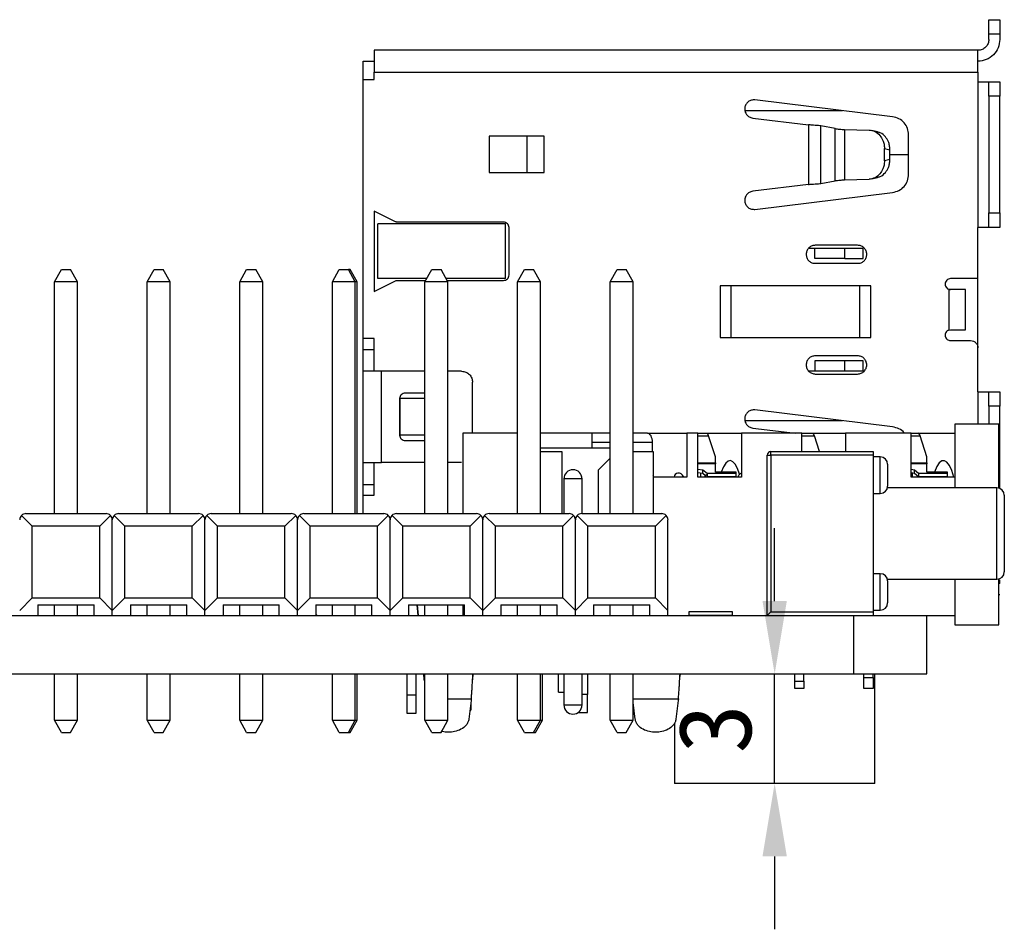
# Model space of a CAD drawing. Header units: millimetres. Extents: x 1603 to 1900, y 1655 to 2075.
# Tile 20 of 52: x 1743 to 1770, y 1785 to 1810. Entities that reach past the tile are written whole.
import ezdxf

# ---------------------------------------------------------------- set-up
doc = ezdxf.new("R2010")
doc.units = ezdxf.units.MM
doc.styles.add('黑体高度2mm', font='simhei.ttf', dxfattribs={"height": 2})
doc.dimstyles.new('红色高度2mm', dxfattribs={"dimtxt": 2, "dimasz": 2, "dimexe": 0, "dimexo": 0, "dimtad": 1, "dimdec": 1, "dimtxsty": '黑体高度2mm', "dimcen": 2.5, "dimclrd": 1, "dimclre": 1, "dimclrt": 1, "dimadec": 0, "dimazin": 0, "dimtfac": 1, "dimtdec": 1, "dimtmove": 0, "dimatfit": 3, "dimfxl": 1, "dimarcsym": 0})

# ---------------------------------------------------------------- blocks, each defined once
blk = doc.blocks.new('*D89')
at = {"color": 1, "lineweight": -2, "transparency": 16777216}
for p, q in [((1764.078, 1793.759), (1764.078, 1795.759)), ((1764.078, 1788.759), (1764.078, 1791.759)), ((1764.078, 1786.759), (1764.078, 1784.759))]:
    blk.add_line(p, q, dxfattribs=at)
at = {"color": 1, "transparency": 16777216}
for points in [[(1763.745, 1793.759), (1764.412, 1793.759), (1764.078, 1791.759)], [(1763.745, 1786.759), (1764.412, 1786.759), (1764.078, 1788.759)]]:
    blk.add_solid(points, dxfattribs=at)
at = {"layer": 'Defpoints', "color": 0, "transparency": 16777216}
for p in [(1764.078, 1791.759), (1764.078, 1791.759), (1764.078, 1788.759)]:
    blk.add_point(p, dxfattribs=at)
at = {"color": 1, "transparency": 16777216, "insert": (1762.453, 1790.259), "char_height": 2, "attachment_point": 5, "rotation": 90, "style": '黑体高度2mm'}
blk.add_mtext('3', dxfattribs=at)

msp = doc.modelspace()

# ---------------------------------------------------------------- linework, layer by layer
at = {"color": 7, "linetype": 'Continuous', "lineweight": 25}
for p, q in [((1769.953, 1809.699), (1770.253, 1809.699)), ((1769.953, 1809.299), (1769.953, 1809.699)), ((1770.253, 1809.699), (1770.253, 1809.299)), ((1769.953, 1809.159), (1769.953, 1809.299)), ((1770.253, 1809.299), (1769.953, 1809.299)), ((1770.253, 1809.299), (1770.253, 1809.159)), ((1769.653, 1808.859), (1753.093, 1808.859)), ((1752.793, 1808.059), (1752.793, 1808.559)), ((1752.793, 1808.559), (1753.093, 1808.559)), ((1753.093, 1808.059), (1753.093, 1808.259)), ((1753.093, 1808.259), (1769.653, 1808.259)), ((1769.653, 1808.259), (1769.653, 1807.999)), ((1752.793, 1800.959), (1752.793, 1808.059)), ((1752.793, 1808.059), (1753.093, 1808.059)), ((1769.653, 1807.999), (1769.653, 1803.999)), ((1769.953, 1807.599), (1769.953, 1807.999)), ((1769.953, 1807.999), (1770.253, 1807.999)), ((1770.253, 1807.999), (1770.253, 1807.599)), ((1770.253, 1807.599), (1769.953, 1807.599)), ((1769.953, 1807.599), (1769.953, 1804.399)), ((1770.253, 1804.399), (1770.253, 1807.599)), ((1767.314, 1807.035), (1763.537, 1807.499)), ((1763.477, 1807.002), (1765.003, 1806.815)), ((1765.003, 1806.815), (1765.003, 1805.182)), ((1765.348, 1805.209), (1765.348, 1806.789)), ((1765.74, 1806.714), (1765.348, 1806.789)), ((1757.753, 1806.509), (1756.253, 1806.509)), ((1756.253, 1806.509), (1756.253, 1805.509)), ((1757.282, 1806.509), (1757.282, 1805.509)), ((1757.753, 1805.509), (1757.753, 1806.509)), ((1765.74, 1805.284), (1765.74, 1806.714)), ((1765.993, 1806.69), (1766.666, 1806.673)), ((1765.993, 1806.69), (1765.993, 1805.308)), ((1766.895, 1806.626), (1766.745, 1806.662)), ((1767.753, 1805.459), (1767.753, 1806.539)), ((1767.09, 1805.828), (1767.09, 1806.17)), ((1767.09, 1806.17), (1767.24, 1806.133)), ((1767.24, 1805.864), (1767.24, 1806.133)), ((1767.24, 1805.999), (1767.753, 1805.999)), ((1767.24, 1805.864), (1767.09, 1805.828)), ((1756.253, 1805.509), (1757.753, 1805.509)), ((1765.003, 1805.182), (1763.477, 1804.995)), ((1765.348, 1805.209), (1765.74, 1805.284)), ((1765.993, 1805.308), (1766.666, 1805.324)), ((1766.745, 1805.335), (1766.895, 1805.371)), ((1763.537, 1804.499), (1767.314, 1804.962)), ((1753.662, 1804.165), (1753.093, 1804.449)), ((1753.093, 1804.449), (1753.093, 1802.249)), ((1769.953, 1804.399), (1770.253, 1804.399)), ((1769.953, 1803.999), (1769.953, 1804.399)), ((1770.253, 1804.399), (1770.253, 1803.999)), ((1756.693, 1804.099), (1753.193, 1804.099)), ((1753.193, 1802.599), (1753.193, 1804.099)), ((1756.643, 1804.149), (1753.729, 1804.149)), ((1756.693, 1802.599), (1756.693, 1804.099)), ((1756.793, 1802.699), (1756.793, 1803.999)), ((1769.653, 1802.599), (1769.653, 1803.999)), ((1770.253, 1803.999), (1769.953, 1803.999)), ((1765.015, 1803.439), (1765.178, 1803.439)), ((1765.178, 1803.149), (1765.178, 1803.439)), ((1765.178, 1803.439), (1766.003, 1803.439)), ((1766.353, 1803.514), (1765.193, 1803.514)), ((1766.003, 1803.149), (1766.003, 1803.439)), ((1766.003, 1803.439), (1766.503, 1803.439)), ((1766.503, 1803.149), (1766.503, 1803.439)), ((1765.144, 1803.019), (1766.403, 1803.019)), ((1766.003, 1803.149), (1765.178, 1803.149)), ((1766.003, 1803.149), (1766.503, 1803.149)), ((1744.328, 1802.513), (1744.518, 1802.853)), ((1744.518, 1802.853), (1744.768, 1802.853)), ((1744.958, 1802.513), (1744.768, 1802.853)), ((1746.868, 1802.513), (1747.058, 1802.853)), ((1747.058, 1802.853), (1747.308, 1802.853)), ((1747.498, 1802.513), (1747.308, 1802.853)), ((1749.408, 1802.513), (1749.598, 1802.853)), ((1749.598, 1802.853), (1749.848, 1802.853)), ((1750.038, 1802.513), (1749.848, 1802.853)), ((1751.948, 1802.513), (1752.138, 1802.853)), ((1752.138, 1802.853), (1752.388, 1802.853)), ((1752.439, 1802.853), (1752.388, 1802.853)), ((1752.578, 1802.513), (1752.388, 1802.853)), ((1752.628, 1802.513), (1752.439, 1802.853)), ((1754.488, 1802.513), (1754.678, 1802.853)), ((1754.678, 1802.853), (1754.928, 1802.853)), ((1755.118, 1802.513), (1754.928, 1802.853)), ((1757.028, 1802.513), (1757.218, 1802.853)), ((1757.218, 1802.853), (1757.468, 1802.853)), ((1757.658, 1802.513), (1757.468, 1802.853)), ((1759.568, 1802.513), (1759.758, 1802.853)), ((1759.758, 1802.853), (1760.008, 1802.853)), ((1760.198, 1802.513), (1760.008, 1802.853)), ((1744.328, 1796.157), (1744.328, 1802.513)), ((1744.958, 1802.513), (1744.328, 1802.513)), ((1744.958, 1796.157), (1744.958, 1802.513)), ((1746.868, 1796.157), (1746.868, 1802.513)), ((1747.498, 1802.513), (1746.868, 1802.513)), ((1747.498, 1796.157), (1747.498, 1802.513)), ((1749.408, 1796.157), (1749.408, 1802.513)), ((1750.038, 1802.513), (1749.408, 1802.513)), ((1750.038, 1796.157), (1750.038, 1802.513)), ((1751.948, 1796.157), (1751.948, 1802.513)), ((1752.578, 1802.513), (1751.948, 1802.513)), ((1752.628, 1802.513), (1752.578, 1802.513)), ((1752.578, 1796.157), (1752.578, 1802.513)), ((1752.629, 1796.157), (1752.628, 1802.513)), ((1753.093, 1802.249), (1753.662, 1802.533)), ((1754.536, 1802.599), (1753.193, 1802.599)), ((1753.729, 1802.549), (1754.508, 1802.549)), ((1754.488, 1796.157), (1754.488, 1802.513)), ((1755.118, 1802.513), (1754.488, 1802.513)), ((1756.693, 1802.599), (1755.07, 1802.599)), ((1755.098, 1802.549), (1756.643, 1802.549)), ((1755.118, 1796.157), (1755.118, 1802.513)), ((1757.028, 1796.157), (1757.028, 1802.513)), ((1757.658, 1802.513), (1757.028, 1802.513)), ((1757.658, 1796.157), (1757.658, 1802.513)), ((1759.568, 1796.157), (1759.568, 1802.513)), ((1760.198, 1802.513), (1759.568, 1802.513)), ((1760.198, 1796.157), (1760.198, 1802.513)), ((1769.653, 1802.599), (1768.903, 1802.599)), ((1769.653, 1800.699), (1769.653, 1802.599)), ((1766.713, 1802.399), (1762.583, 1802.399)), ((1762.583, 1802.399), (1762.583, 1800.987)), ((1762.883, 1800.987), (1762.883, 1802.399)), ((1766.413, 1800.987), (1766.413, 1802.399)), ((1766.713, 1800.987), (1766.713, 1802.399)), ((1768.903, 1802.299), (1768.853, 1802.299)), ((1768.853, 1802.299), (1768.853, 1801.19)), ((1769.312, 1801.199), (1769.312, 1802.299)), ((1768.853, 1801.19), (1768.903, 1801.199)), ((1753.093, 1800.959), (1752.793, 1800.959)), ((1752.793, 1800.659), (1752.793, 1800.959)), ((1753.093, 1800.059), (1753.093, 1800.959)), ((1762.583, 1800.987), (1766.713, 1800.987)), ((1768.903, 1800.899), (1769.453, 1800.899)), ((1752.793, 1800.659), (1753.093, 1800.659)), ((1752.793, 1800.059), (1752.793, 1800.659)), ((1769.653, 1799.499), (1769.653, 1800.699)), ((1765.178, 1800.349), (1765.178, 1800.059)), ((1766.003, 1800.349), (1765.178, 1800.349)), ((1766.353, 1800.484), (1765.193, 1800.484)), ((1766.003, 1800.059), (1766.003, 1800.349)), ((1766.503, 1800.349), (1766.003, 1800.349)), ((1766.503, 1800.059), (1766.503, 1800.349)), ((1752.793, 1797.559), (1752.793, 1800.059)), ((1753.293, 1797.559), (1753.293, 1800.059)), ((1754.488, 1800.059), (1753.293, 1800.059)), ((1755.493, 1800.059), (1755.118, 1800.059)), ((1765.178, 1800.059), (1765.015, 1800.059)), ((1766.003, 1800.059), (1765.178, 1800.059)), ((1766.503, 1800.059), (1766.003, 1800.059)), ((1755.793, 1798.359), (1755.793, 1799.759)), ((1765.193, 1799.984), (1766.353, 1799.984)), ((1769.953, 1799.499), (1770.253, 1799.499)), ((1769.953, 1799.099), (1769.953, 1799.499)), ((1770.253, 1799.499), (1770.253, 1799.099)), ((1753.793, 1799.309), (1753.793, 1798.309)), ((1753.799, 1799.309), (1753.799, 1798.309)), ((1754.488, 1799.309), (1753.799, 1799.309)), ((1754.488, 1799.459), (1753.943, 1799.459)), ((1767.314, 1798.535), (1763.537, 1798.999)), ((1770.253, 1799.099), (1769.953, 1799.099)), ((1769.953, 1799.099), (1769.953, 1798.609)), ((1770.253, 1796.843), (1770.253, 1799.099)), ((1763.477, 1798.502), (1764.647, 1798.359)), ((1770.223, 1798.609), (1769.023, 1798.609)), ((1769.023, 1798.609), (1769.023, 1798.359)), ((1770.223, 1796.853), (1770.223, 1798.609)), ((1754.488, 1798.309), (1753.799, 1798.309)), ((1753.943, 1798.159), (1754.488, 1798.159)), ((1755.523, 1798.359), (1755.523, 1796.157)), ((1757.028, 1798.359), (1755.523, 1798.359)), ((1759.069, 1798.359), (1757.658, 1798.359)), ((1759.568, 1798.359), (1759.069, 1798.359)), ((1759.069, 1797.959), (1759.069, 1798.359)), ((1760.595, 1798.359), (1760.198, 1798.359)), ((1760.595, 1798.359), (1761.673, 1798.359)), ((1761.673, 1798.359), (1761.673, 1797.159)), ((1761.972, 1798.359), (1761.673, 1798.359)), ((1761.972, 1798.359), (1762.216, 1798.359)), ((1761.972, 1797.159), (1761.972, 1798.359)), ((1762.216, 1798.359), (1763.173, 1798.359)), ((1762.453, 1797.713), (1762.267, 1798.289)), ((1763.173, 1798.359), (1763.173, 1797.159)), ((1764.822, 1798.359), (1763.173, 1798.359)), ((1764.822, 1798.359), (1765.116, 1798.359)), ((1764.822, 1797.859), (1764.822, 1798.359)), ((1765.116, 1798.359), (1766.023, 1798.359)), ((1765.306, 1797.859), (1765.167, 1798.289)), ((1766.023, 1798.359), (1766.023, 1797.859)), ((1767.822, 1798.359), (1766.023, 1798.359)), ((1767.822, 1798.359), (1768.016, 1798.359)), ((1767.822, 1797.159), (1767.822, 1798.359)), ((1768.016, 1798.359), (1768.027, 1798.359)), ((1768.027, 1798.355), (1768.027, 1798.359)), ((1768.027, 1798.359), (1769.023, 1798.359)), ((1768.253, 1797.713), (1768.067, 1798.289)), ((1769.023, 1798.359), (1769.023, 1798.281)), ((1769.023, 1798.281), (1769.023, 1797.159)), ((1757.658, 1797.959), (1759.568, 1797.959)), ((1760.727, 1797.859), (1760.727, 1798.108)), ((1757.658, 1797.859), (1758.246, 1797.859)), ((1758.246, 1797.859), (1758.246, 1796.157)), ((1759.568, 1797.681), (1759.246, 1797.359)), ((1760.198, 1797.859), (1760.746, 1797.859)), ((1760.746, 1797.859), (1760.746, 1796.157)), ((1762.453, 1797.55), (1762.453, 1797.713)), ((1763.876, 1793.359), (1763.876, 1797.759)), ((1763.876, 1797.759), (1763.976, 1797.759)), ((1763.976, 1797.759), (1763.976, 1797.859)), ((1763.976, 1797.859), (1766.776, 1797.859)), ((1766.776, 1797.759), (1763.976, 1797.759)), ((1763.976, 1797.759), (1763.976, 1793.459)), ((1766.776, 1797.859), (1766.776, 1797.759)), ((1766.776, 1797.759), (1766.776, 1793.459)), ((1766.976, 1797.709), (1766.776, 1797.709)), ((1768.253, 1797.55), (1768.253, 1797.713)), ((1752.793, 1796.959), (1752.793, 1797.559)), ((1753.093, 1796.659), (1753.093, 1797.559)), ((1754.488, 1797.559), (1753.293, 1797.559)), ((1755.493, 1797.559), (1755.118, 1797.559)), ((1759.246, 1796.157), (1759.246, 1797.359)), ((1761.972, 1797.377), (1762.109, 1797.36)), ((1762.109, 1797.36), (1762.223, 1797.264)), ((1762.109, 1797.259), (1762.109, 1797.36)), ((1762.453, 1797.55), (1762.453, 1797.519)), ((1762.453, 1797.295), (1762.453, 1797.519)), ((1767.176, 1797.509), (1767.176, 1796.909)), ((1767.822, 1797.371), (1767.909, 1797.36)), ((1767.909, 1797.36), (1768.023, 1797.264)), ((1767.909, 1797.259), (1767.909, 1797.36)), ((1768.253, 1797.55), (1768.253, 1797.519)), ((1768.253, 1797.295), (1768.253, 1797.519)), ((1758.296, 1797.109), (1758.296, 1796.157)), ((1758.796, 1796.157), (1758.796, 1797.109)), ((1761.673, 1797.159), (1760.746, 1797.159)), ((1761.324, 1797.161), (1761.324, 1797.159)), ((1761.466, 1797.261), (1761.424, 1797.261)), ((1761.583, 1797.159), (1761.553, 1797.211)), ((1762.109, 1797.259), (1761.972, 1797.277)), ((1763.173, 1797.159), (1761.972, 1797.159)), ((1762.058, 1797.159), (1762.058, 1797.266)), ((1762.186, 1797.195), (1762.109, 1797.259)), ((1762.195, 1797.211), (1762.165, 1797.159)), ((1762.177, 1797.181), (1762.177, 1797.202)), ((1762.223, 1797.164), (1762.207, 1797.177)), ((1762.223, 1797.264), (1763.023, 1797.264)), ((1762.223, 1797.264), (1762.223, 1797.188)), ((1762.223, 1797.264), (1762.223, 1797.264)), ((1762.223, 1797.188), (1762.223, 1797.164)), ((1763.023, 1797.164), (1762.223, 1797.164)), ((1763.023, 1797.295), (1762.453, 1797.295)), ((1762.48, 1797.164), (1762.483, 1797.159)), ((1763.023, 1797.264), (1763.023, 1797.295)), ((1763.023, 1797.164), (1763.023, 1797.264)), ((1763.065, 1797.159), (1763.095, 1797.211)), ((1767.909, 1797.259), (1767.822, 1797.271)), ((1769.023, 1797.159), (1767.822, 1797.159)), ((1767.858, 1797.159), (1767.858, 1797.266)), ((1768.023, 1797.164), (1767.909, 1797.259)), ((1768.023, 1797.264), (1768.823, 1797.264)), ((1768.023, 1797.264), (1768.023, 1797.188)), ((1768.023, 1797.264), (1768.023, 1797.264)), ((1768.023, 1797.188), (1768.023, 1797.164)), ((1768.823, 1797.164), (1768.023, 1797.164)), ((1768.027, 1797.159), (1768.027, 1797.164)), ((1768.823, 1797.295), (1768.253, 1797.295)), ((1768.823, 1797.264), (1768.823, 1797.295)), ((1768.823, 1797.164), (1768.823, 1797.264)), ((1769.023, 1797.159), (1769.023, 1796.859)), ((1752.793, 1796.659), (1752.793, 1796.959)), ((1752.793, 1796.959), (1753.093, 1796.959)), ((1770.176, 1796.859), (1767.17, 1796.859)), ((1752.793, 1796.157), (1752.793, 1796.659)), ((1752.793, 1796.659), (1753.093, 1796.659)), ((1766.776, 1796.709), (1766.976, 1796.709)), ((1770.376, 1796.659), (1770.376, 1794.559)), ((1743.424, 1796.107), (1743.719, 1795.812)), ((1743.546, 1796.157), (1745.741, 1796.157)), ((1745.568, 1795.812), (1745.863, 1796.107)), ((1745.913, 1793.502), (1745.913, 1795.985)), ((1745.964, 1796.107), (1746.259, 1795.812)), ((1746.086, 1796.157), (1748.281, 1796.157)), ((1748.108, 1795.812), (1748.403, 1796.107)), ((1748.453, 1793.502), (1748.453, 1795.985)), ((1748.504, 1796.107), (1748.799, 1795.812)), ((1748.626, 1796.157), (1750.821, 1796.157)), ((1750.648, 1795.812), (1750.943, 1796.107)), ((1750.993, 1793.502), (1750.993, 1795.985)), ((1751.044, 1796.107), (1751.339, 1795.812)), ((1751.166, 1796.157), (1753.361, 1796.157)), ((1753.188, 1795.812), (1753.483, 1796.107)), ((1753.533, 1793.502), (1753.533, 1795.985)), ((1753.584, 1796.107), (1753.879, 1795.812)), ((1753.706, 1796.157), (1755.901, 1796.157)), ((1755.728, 1795.812), (1756.023, 1796.107)), ((1756.073, 1793.502), (1756.073, 1795.985)), ((1756.124, 1796.107), (1756.419, 1795.812)), ((1756.246, 1796.157), (1758.441, 1796.157)), ((1758.268, 1795.812), (1758.563, 1796.107)), ((1758.613, 1793.502), (1758.613, 1795.985)), ((1758.664, 1796.107), (1758.959, 1795.812)), ((1758.786, 1796.157), (1760.981, 1796.157)), ((1760.808, 1795.812), (1761.103, 1796.107)), ((1761.153, 1793.502), (1761.153, 1795.985)), ((1745.568, 1795.812), (1743.719, 1795.812)), ((1743.719, 1793.847), (1743.719, 1795.812)), ((1745.568, 1793.847), (1745.568, 1795.812)), ((1746.259, 1793.847), (1746.259, 1795.812)), ((1748.108, 1795.812), (1746.259, 1795.812)), ((1748.108, 1793.847), (1748.108, 1795.812)), ((1748.799, 1793.847), (1748.799, 1795.812)), ((1750.648, 1795.812), (1748.799, 1795.812)), ((1750.648, 1793.847), (1750.648, 1795.812)), ((1751.339, 1793.847), (1751.339, 1795.812)), ((1753.188, 1795.812), (1751.339, 1795.812)), ((1753.188, 1793.847), (1753.188, 1795.812)), ((1753.879, 1793.847), (1753.879, 1795.812)), ((1755.728, 1795.812), (1753.879, 1795.812)), ((1755.728, 1793.847), (1755.728, 1795.812)), ((1758.268, 1795.812), (1756.419, 1795.812)), ((1756.419, 1793.847), (1756.419, 1795.812)), ((1758.268, 1793.847), (1758.268, 1795.812)), ((1760.808, 1795.812), (1758.959, 1795.812)), ((1758.959, 1793.847), (1758.959, 1795.812)), ((1760.808, 1793.847), (1760.808, 1795.812)), ((1766.976, 1794.509), (1766.776, 1794.509)), ((1767.17, 1794.359), (1770.176, 1794.359)), ((1769.023, 1794.359), (1769.023, 1793.359)), ((1770.223, 1793.109), (1770.223, 1794.364)), ((1767.176, 1794.309), (1767.176, 1793.709)), ((1770.253, 1794.239), (1770.253, 1794.339)), ((1743.719, 1793.847), (1743.373, 1793.502)), ((1743.719, 1793.847), (1745.568, 1793.847)), ((1745.913, 1793.502), (1745.568, 1793.847)), ((1746.259, 1793.847), (1745.913, 1793.502)), ((1746.259, 1793.847), (1748.108, 1793.847)), ((1748.453, 1793.502), (1748.108, 1793.847)), ((1748.799, 1793.847), (1748.453, 1793.502)), ((1748.799, 1793.847), (1750.648, 1793.847)), ((1750.993, 1793.502), (1750.648, 1793.847)), ((1751.339, 1793.847), (1750.993, 1793.502)), ((1751.339, 1793.847), (1753.188, 1793.847)), ((1753.533, 1793.502), (1753.188, 1793.847)), ((1753.879, 1793.847), (1753.533, 1793.502)), ((1753.879, 1793.847), (1755.728, 1793.847)), ((1756.073, 1793.502), (1755.728, 1793.847)), ((1756.419, 1793.847), (1756.073, 1793.502)), ((1756.419, 1793.847), (1758.268, 1793.847)), ((1758.613, 1793.502), (1758.268, 1793.847)), ((1758.959, 1793.847), (1758.613, 1793.502)), ((1758.959, 1793.847), (1760.808, 1793.847)), ((1761.153, 1793.502), (1760.808, 1793.847)), ((1770.223, 1793.939), (1770.253, 1793.939)), ((1743.873, 1793.657), (1745.413, 1793.657)), ((1743.873, 1793.657), (1743.873, 1793.359)), ((1744.328, 1793.359), (1744.328, 1793.657)), ((1744.958, 1793.359), (1744.958, 1793.657)), ((1745.413, 1793.359), (1745.413, 1793.657)), ((1746.413, 1793.657), (1747.953, 1793.657)), ((1746.413, 1793.657), (1746.413, 1793.359)), ((1746.868, 1793.359), (1746.868, 1793.657)), ((1747.498, 1793.359), (1747.498, 1793.657)), ((1747.953, 1793.359), (1747.953, 1793.657)), ((1748.953, 1793.657), (1750.493, 1793.657)), ((1748.953, 1793.657), (1748.953, 1793.359)), ((1749.408, 1793.359), (1749.408, 1793.657)), ((1750.038, 1793.359), (1750.038, 1793.657)), ((1750.493, 1793.359), (1750.493, 1793.657)), ((1751.493, 1793.657), (1753.033, 1793.657)), ((1751.493, 1793.657), (1751.493, 1793.359)), ((1751.948, 1793.359), (1751.948, 1793.657)), ((1752.578, 1793.359), (1752.578, 1793.657)), ((1753.033, 1793.359), (1753.033, 1793.657)), ((1754.033, 1793.657), (1755.573, 1793.657)), ((1754.033, 1793.657), (1754.033, 1793.359)), ((1754.299, 1793.359), (1754.27, 1793.657)), ((1754.312, 1793.359), (1754.283, 1793.657)), ((1754.488, 1793.359), (1754.488, 1793.657)), ((1755.118, 1793.359), (1755.118, 1793.657)), ((1755.523, 1793.657), (1755.523, 1793.359)), ((1755.573, 1793.359), (1755.573, 1793.657)), ((1756.573, 1793.657), (1758.113, 1793.657)), ((1756.573, 1793.657), (1756.573, 1793.359)), ((1757.028, 1793.359), (1757.028, 1793.657)), ((1757.658, 1793.359), (1757.658, 1793.657)), ((1758.113, 1793.359), (1758.113, 1793.657)), ((1759.113, 1793.657), (1760.653, 1793.657)), ((1759.113, 1793.657), (1759.113, 1793.359)), ((1759.568, 1793.359), (1759.568, 1793.657)), ((1760.198, 1793.359), (1760.198, 1793.657)), ((1760.653, 1793.359), (1760.653, 1793.657)), ((1687.753, 1793.359), (1766.253, 1793.359)), ((1745.913, 1793.359), (1745.913, 1793.502)), ((1748.453, 1793.359), (1748.453, 1793.502)), ((1750.993, 1793.359), (1750.993, 1793.502)), ((1751.532, 1793.359), (1751.493, 1793.397)), ((1753.533, 1793.359), (1753.533, 1793.502)), ((1756.073, 1793.359), (1756.073, 1793.502)), ((1758.613, 1793.359), (1758.613, 1793.502)), ((1761.153, 1793.359), (1761.153, 1793.502)), ((1761.724, 1793.461), (1761.724, 1793.361)), ((1762.924, 1793.461), (1761.724, 1793.461)), ((1762.924, 1793.361), (1761.724, 1793.361)), ((1762.924, 1793.361), (1762.924, 1793.461)), ((1763.876, 1793.359), (1763.976, 1793.459)), ((1763.976, 1793.459), (1766.776, 1793.459)), ((1766.253, 1791.759), (1766.253, 1793.359)), ((1766.253, 1793.359), (1768.253, 1793.359)), ((1766.776, 1793.509), (1766.976, 1793.509)), ((1766.776, 1793.459), (1766.776, 1793.359)), ((1768.253, 1791.759), (1768.253, 1793.359)), ((1768.253, 1793.359), (1769.023, 1793.359)), ((1769.023, 1793.359), (1769.023, 1793.109)), ((1769.023, 1793.109), (1770.223, 1793.109)), ((1687.753, 1791.759), (1766.253, 1791.759)), ((1744.328, 1790.497), (1744.328, 1791.759)), ((1744.958, 1790.497), (1744.958, 1791.759)), ((1746.868, 1790.497), (1746.868, 1791.759)), ((1747.498, 1790.497), (1747.498, 1791.759)), ((1749.408, 1790.497), (1749.408, 1791.759)), ((1750.038, 1790.497), (1750.038, 1791.759)), ((1751.948, 1790.497), (1751.948, 1791.759)), ((1752.578, 1790.497), (1752.578, 1791.759)), ((1752.629, 1790.497), (1752.629, 1791.759)), ((1753.993, 1791.759), (1753.993, 1791.189)), ((1754.243, 1791.189), (1754.243, 1791.759)), ((1754.488, 1790.497), (1754.488, 1791.759)), ((1755.118, 1790.497), (1755.118, 1791.759)), ((1757.028, 1790.497), (1757.028, 1791.759)), ((1757.658, 1790.497), (1757.658, 1791.759)), ((1757.709, 1790.497), (1757.709, 1791.759)), ((1758.152, 1791.259), (1758.152, 1791.759)), ((1758.296, 1791.759), (1758.296, 1790.909)), ((1758.796, 1790.909), (1758.796, 1791.759)), ((1758.943, 1791.759), (1758.943, 1791.199)), ((1759.568, 1790.497), (1759.568, 1791.759)), ((1760.198, 1790.497), (1760.198, 1791.759)), ((1764.628, 1791.559), (1764.628, 1791.759)), ((1764.878, 1791.559), (1764.878, 1791.759)), ((1766.253, 1791.759), (1768.253, 1791.759)), ((1766.528, 1791.659), (1766.528, 1791.759)), ((1766.528, 1791.659), (1766.778, 1791.659)), ((1766.528, 1791.359), (1766.528, 1791.659)), ((1766.778, 1791.659), (1766.778, 1791.759)), ((1766.778, 1791.659), (1766.778, 1791.359)), ((1766.828, 1788.759), (1766.828, 1791.759)), ((1754.474, 1791.573), (1754.474, 1791.573)), ((1764.628, 1791.559), (1764.878, 1791.559)), ((1764.628, 1791.359), (1764.628, 1791.559)), ((1764.878, 1791.559), (1764.878, 1791.359)), ((1753.993, 1791.189), (1754.243, 1791.189)), ((1753.993, 1791.189), (1753.993, 1790.689)), ((1754.243, 1790.689), (1754.243, 1791.189)), ((1758.152, 1791.259), (1758.296, 1791.259)), ((1758.943, 1791.199), (1758.796, 1791.199)), ((1758.943, 1790.699), (1758.943, 1791.199)), ((1764.878, 1791.359), (1764.628, 1791.359)), ((1766.778, 1791.359), (1766.528, 1791.359)), ((1755.754, 1791.028), (1755.692, 1790.522)), ((1755.743, 1790.94), (1755.743, 1790.769)), ((1755.758, 1791.077), (1755.754, 1791.028)), ((1755.758, 1791.077), (1755.754, 1791.028)), ((1760.255, 1790.522), (1760.198, 1790.979)), ((1761.434, 1791.028), (1761.372, 1790.522)), ((1761.438, 1791.077), (1761.434, 1791.028)), ((1761.438, 1791.077), (1761.434, 1791.028)), ((1753.993, 1790.689), (1754.243, 1790.689)), ((1755.722, 1790.769), (1755.743, 1790.769)), ((1758.693, 1790.706), (1758.693, 1790.699)), ((1758.693, 1790.699), (1758.943, 1790.699)), ((1744.328, 1790.497), (1744.958, 1790.497)), ((1744.518, 1790.157), (1744.328, 1790.497)), ((1744.768, 1790.157), (1744.958, 1790.497)), ((1746.868, 1790.497), (1747.498, 1790.497)), ((1747.058, 1790.157), (1746.868, 1790.497)), ((1747.308, 1790.157), (1747.498, 1790.497)), ((1749.598, 1790.157), (1749.408, 1790.497)), ((1749.408, 1790.497), (1750.038, 1790.497)), ((1749.848, 1790.157), (1750.038, 1790.497)), ((1752.138, 1790.157), (1751.948, 1790.497)), ((1751.948, 1790.497), (1752.578, 1790.497)), ((1752.388, 1790.157), (1752.578, 1790.497)), ((1752.438, 1790.157), (1752.629, 1790.497)), ((1752.578, 1790.497), (1752.629, 1790.497)), ((1754.488, 1790.497), (1755.118, 1790.497)), ((1754.678, 1790.157), (1754.488, 1790.497)), ((1754.928, 1790.157), (1755.118, 1790.497)), ((1757.218, 1790.157), (1757.028, 1790.497)), ((1757.028, 1790.497), (1757.658, 1790.497)), ((1757.468, 1790.157), (1757.658, 1790.497)), ((1757.518, 1790.157), (1757.709, 1790.497)), ((1757.658, 1790.497), (1757.709, 1790.497)), ((1759.568, 1790.497), (1760.198, 1790.497)), ((1759.758, 1790.157), (1759.568, 1790.497)), ((1760.008, 1790.157), (1760.198, 1790.497)), ((1761.328, 1790.406), (1761.328, 1788.759)), ((1744.518, 1790.157), (1744.768, 1790.157)), ((1747.058, 1790.157), (1747.308, 1790.157)), ((1749.598, 1790.157), (1749.848, 1790.157)), ((1752.138, 1790.157), (1752.388, 1790.157)), ((1752.388, 1790.157), (1752.438, 1790.157)), ((1754.678, 1790.157), (1754.928, 1790.157)), ((1757.218, 1790.157), (1757.468, 1790.157)), ((1757.468, 1790.157), (1757.518, 1790.157)), ((1759.758, 1790.157), (1760.008, 1790.157)), ((1764.078, 1788.759), (1761.328, 1788.759)), ((1766.828, 1788.759), (1764.078, 1788.759))]:
    msp.add_line(p, q, dxfattribs=at)
at = {"color": 8, "linetype": 'Continuous', "lineweight": 25}
for p, q in [((1765.94, 1807.204), (1763.265, 1807.204)), ((1769.653, 1799.499), (1769.653, 1798.609)), ((1765.94, 1798.704), (1763.265, 1798.704)), ((1761.972, 1798.289), (1762.267, 1798.289)), ((1764.822, 1798.289), (1765.167, 1798.289)), ((1767.822, 1798.289), (1768.067, 1798.289)), ((1759.568, 1798.108), (1759.069, 1798.108)), ((1760.727, 1798.108), (1760.198, 1798.108)), ((1766.976, 1796.709), (1766.976, 1797.709)), ((1761.972, 1797.55), (1762.453, 1797.55)), ((1762.453, 1797.519), (1761.972, 1797.519)), ((1767.822, 1797.55), (1768.253, 1797.55)), ((1768.253, 1797.519), (1767.822, 1797.519)), ((1758.796, 1797.109), (1758.296, 1797.109)), ((1770.176, 1794.359), (1770.176, 1796.859)), ((1766.976, 1793.509), (1766.976, 1794.509)), ((1770.253, 1794.239), (1770.223, 1794.239)), ((1755.118, 1791.077), (1755.758, 1791.077)), ((1758.296, 1790.909), (1758.796, 1790.909)), ((1760.198, 1791.077), (1761.438, 1791.077))]:
    msp.add_line(p, q, dxfattribs=at)
at = {"color": 7, "linetype": 'Continuous', "lineweight": 25, "flags": 128}
msp.add_lwpolyline([(1762.207, 1797.228), (1762.202, 1797.222), (1762.195, 1797.211)], dxfattribs=at)
at = {"color": 7, "linetype": 'Continuous', "lineweight": 25}
for centre, radius, start, end in [((1763.976, 1797.759), 0.1, 90, 180), ((1766.976, 1797.509), 0.2, 0, 90), ((1758.546, 1797.109), 0.25, 0, 180), ((1761.424, 1797.161), 0.1, 90, 180), ((1761.466, 1797.161), 0.1, 30, 90), ((1763.182, 1797.161), 0.1, 94.8851, 150), ((1766.976, 1796.909), 0.2, 270, 0), ((1770.176, 1796.659), 0.2, 0, 90), ((1743.546, 1795.985), 0.173, 135, 180), ((1743.546, 1795.985), 0.173, 90, 135), ((1745.741, 1795.985), 0.173, 45, 90), ((1745.741, 1795.985), 0.173, 0, 45), ((1746.086, 1795.985), 0.173, 135, 180), ((1746.086, 1795.985), 0.173, 90, 135), ((1748.281, 1795.985), 0.173, 45, 90), ((1748.281, 1795.985), 0.173, 0, 45), ((1748.626, 1795.985), 0.173, 135, 180), ((1748.626, 1795.985), 0.173, 90, 135), ((1750.821, 1795.985), 0.173, 45, 90), ((1750.821, 1795.985), 0.173, 0, 45), ((1751.166, 1795.985), 0.173, 135, 180), ((1751.166, 1795.985), 0.173, 90, 135), ((1753.361, 1795.985), 0.173, 45, 90), ((1753.361, 1795.985), 0.173, 0, 45), ((1753.706, 1795.985), 0.173, 135, 180), ((1753.706, 1795.985), 0.173, 90, 135), ((1755.901, 1795.985), 0.173, 45, 90), ((1755.901, 1795.985), 0.173, 0, 45), ((1756.246, 1795.985), 0.173, 135, 180), ((1756.246, 1795.985), 0.173, 90, 135), ((1758.441, 1795.985), 0.173, 45, 90), ((1758.441, 1795.985), 0.173, 0, 45), ((1758.786, 1795.985), 0.173, 135, 180), ((1758.786, 1795.985), 0.173, 90, 135), ((1760.981, 1795.985), 0.173, 45, 90), ((1760.981, 1795.985), 0.173, 0, 45), ((1766.976, 1794.309), 0.2, 0, 90), ((1770.176, 1794.559), 0.2, 270, 0), ((1766.976, 1793.709), 0.2, 270, 0), ((1758.546, 1790.909), 0.25, 180, 0)]:
    msp.add_arc(centre, radius, start, end, dxfattribs=at)
for centre, major_axis, ratio, start_param, end_param in [((1760.595, 1798.109), (0, 0.25), 0.525169, 4.710906, 6.283185), ((1762.216, 1798.009), (0, 0.35), 0.242745, 5.640941, 6.283185), ((1765.116, 1798.009), (0, 0.35), 0.242745, 5.640941, 6.283185), ((1768.016, 1798.009), (0, 0.35), 0.242745, 5.640941, 6.283185), ((1762.857, 1795.859), (0, 1.75), 0.242777, 5.620717, 6.891416), ((1768.707, 1795.859), (0, 1.75), 0.242777, 5.549717, 6.891416), ((1760.154, 1795.859), (0, 1.75), 0.524956, 5.549717, 5.581995)]:
    msp.add_ellipse(centre, major_axis=major_axis, ratio=ratio, start_param=start_param, end_param=end_param, dxfattribs=at)
for points in [[(1770.253, 1809.159), (1770.244, 1809.08), (1770.226, 1808.923), (1770.087, 1808.725), (1769.889, 1808.586), (1769.732, 1808.568), (1769.653, 1808.559)], [(1769.953, 1809.159), (1769.949, 1809.119), (1769.94, 1809.041), (1769.87, 1808.942), (1769.771, 1808.872), (1769.693, 1808.863), (1769.653, 1808.859)], [(1753.093, 1808.859), (1753.093, 1808.85), (1753.093, 1808.832), (1753.093, 1808.693), (1753.093, 1808.495), (1753.093, 1808.337), (1753.093, 1808.259)], [(1769.653, 1808.259), (1769.653, 1808.337), (1769.653, 1808.495), (1769.653, 1808.693), (1769.653, 1808.832), (1769.653, 1808.85), (1769.653, 1808.859)], [(1769.653, 1807.999), (1769.693, 1807.999), (1769.771, 1807.999), (1769.87, 1807.999), (1769.94, 1807.999), (1769.949, 1807.999), (1769.953, 1807.999)], [(1763.537, 1807.499), (1763.505, 1807.499), (1763.439, 1807.5), (1763.349, 1807.452), (1763.284, 1807.377), (1763.252, 1807.282), (1763.26, 1807.182), (1763.305, 1807.093), (1763.38, 1807.026), (1763.444, 1807.01), (1763.477, 1807.002)], [(1765.348, 1806.789), (1765.325, 1806.791), (1765.28, 1806.795), (1765.194, 1806.802), (1765.101, 1806.809), (1765.036, 1806.813), (1765.003, 1806.815)], [(1767.753, 1806.539), (1767.747, 1806.599), (1767.734, 1806.72), (1767.635, 1806.877), (1767.492, 1806.994), (1767.373, 1807.021), (1767.314, 1807.035)], [(1767.314, 1804.962), (1767.373, 1804.976), (1767.492, 1805.004), (1767.635, 1805.121), (1767.734, 1805.278), (1767.747, 1805.398), (1767.753, 1805.459)], [(1765.003, 1805.182), (1765.036, 1805.185), (1765.101, 1805.189), (1765.194, 1805.196), (1765.28, 1805.202), (1765.325, 1805.207), (1765.348, 1805.209)], [(1763.477, 1804.995), (1763.444, 1804.987), (1763.38, 1804.972), (1763.305, 1804.904), (1763.26, 1804.816), (1763.252, 1804.716), (1763.284, 1804.62), (1763.349, 1804.545), (1763.439, 1804.498), (1763.505, 1804.499), (1763.537, 1804.499)], [(1753.729, 1804.149), (1753.717, 1804.149), (1753.694, 1804.151), (1753.672, 1804.16), (1753.662, 1804.165)], [(1756.793, 1803.999), (1756.791, 1804.018), (1756.787, 1804.058), (1756.752, 1804.107), (1756.702, 1804.142), (1756.663, 1804.147), (1756.643, 1804.149)], [(1769.953, 1803.999), (1769.949, 1803.999), (1769.94, 1803.999), (1769.87, 1803.999), (1769.771, 1803.999), (1769.693, 1803.999), (1769.653, 1803.999)], [(1765.193, 1803.514), (1765.163, 1803.51), (1765.101, 1803.504), (1765.022, 1803.453), (1764.965, 1803.379), (1764.939, 1803.289), (1764.947, 1803.196), (1764.988, 1803.112), (1765.055, 1803.047), (1765.114, 1803.028), (1765.144, 1803.019)], [(1766.403, 1803.019), (1766.432, 1803.028), (1766.491, 1803.047), (1766.559, 1803.112), (1766.6, 1803.196), (1766.608, 1803.289), (1766.581, 1803.379), (1766.525, 1803.453), (1766.445, 1803.504), (1766.384, 1803.51), (1766.353, 1803.514)], [(1753.662, 1802.533), (1753.672, 1802.538), (1753.694, 1802.547), (1753.717, 1802.548), (1753.729, 1802.549)], [(1756.643, 1802.549), (1756.663, 1802.551), (1756.702, 1802.556), (1756.752, 1802.59), (1756.787, 1802.64), (1756.791, 1802.679), (1756.793, 1802.699)], [(1768.903, 1802.599), (1768.884, 1802.597), (1768.844, 1802.592), (1768.794, 1802.557), (1768.761, 1802.508), (1768.749, 1802.449), (1768.761, 1802.39), (1768.794, 1802.34), (1768.844, 1802.306), (1768.884, 1802.301), (1768.903, 1802.299)], [(1769.312, 1802.299), (1769.291, 1802.299), (1769.249, 1802.299), (1769.151, 1802.299), (1769.034, 1802.299), (1768.947, 1802.299), (1768.903, 1802.299)], [(1768.853, 1801.19), (1768.837, 1801.183), (1768.806, 1801.168), (1768.771, 1801.126), (1768.753, 1801.076), (1768.752, 1801.023), (1768.77, 1800.973), (1768.805, 1800.932), (1768.851, 1800.904), (1768.886, 1800.901), (1768.903, 1800.899)], [(1768.903, 1801.199), (1768.947, 1801.199), (1769.034, 1801.199), (1769.151, 1801.199), (1769.249, 1801.199), (1769.291, 1801.199), (1769.312, 1801.199)], [(1769.453, 1800.899), (1769.479, 1800.896), (1769.532, 1800.89), (1769.598, 1800.843), (1769.644, 1800.777), (1769.65, 1800.725), (1769.653, 1800.699)], [(1765.193, 1800.484), (1765.161, 1800.48), (1765.095, 1800.472), (1765.012, 1800.415), (1764.956, 1800.332), (1764.937, 1800.234), (1764.956, 1800.135), (1765.012, 1800.053), (1765.095, 1799.995), (1765.161, 1799.988), (1765.193, 1799.984)], [(1766.353, 1799.984), (1766.386, 1799.988), (1766.451, 1799.995), (1766.535, 1800.053), (1766.59, 1800.135), (1766.61, 1800.234), (1766.59, 1800.332), (1766.535, 1800.415), (1766.451, 1800.472), (1766.386, 1800.48), (1766.353, 1800.484)], [(1753.293, 1800.059), (1753.228, 1800.059), (1753.097, 1800.059), (1752.931, 1800.059), (1752.816, 1800.059), (1752.801, 1800.059), (1752.793, 1800.059)], [(1755.493, 1800.059), (1755.533, 1800.054), (1755.611, 1800.045), (1755.71, 1799.976), (1755.78, 1799.877), (1755.789, 1799.798), (1755.793, 1799.759)], [(1769.653, 1799.499), (1769.693, 1799.499), (1769.771, 1799.499), (1769.87, 1799.499), (1769.94, 1799.499), (1769.949, 1799.499), (1769.953, 1799.499)], [(1753.943, 1799.459), (1753.924, 1799.457), (1753.884, 1799.452), (1753.835, 1799.417), (1753.8, 1799.368), (1753.796, 1799.328), (1753.793, 1799.309)], [(1763.537, 1798.999), (1763.505, 1798.999), (1763.439, 1799), (1763.349, 1798.952), (1763.284, 1798.877), (1763.252, 1798.782), (1763.26, 1798.682), (1763.305, 1798.593), (1763.38, 1798.526), (1763.444, 1798.51), (1763.477, 1798.502)], [(1753.793, 1798.309), (1753.796, 1798.289), (1753.8, 1798.25), (1753.835, 1798.2), (1753.884, 1798.166), (1753.924, 1798.161), (1753.943, 1798.159)], [(1752.793, 1797.559), (1752.801, 1797.559), (1752.816, 1797.559), (1752.931, 1797.559), (1753.097, 1797.559), (1753.228, 1797.559), (1753.293, 1797.559)], [(1754.474, 1791.573), (1754.471, 1791.603), (1754.464, 1791.664), (1754.458, 1791.72), (1754.455, 1791.748)], [(1754.474, 1791.573), (1754.471, 1791.603), (1754.464, 1791.664), (1754.458, 1791.72), (1754.455, 1791.748)], [(1755.793, 1791.573), (1755.796, 1791.603), (1755.802, 1791.664), (1755.808, 1791.72), (1755.812, 1791.748)], [(1755.793, 1791.573), (1755.796, 1791.603), (1755.802, 1791.664), (1755.808, 1791.72), (1755.812, 1791.748)], [(1761.473, 1791.573), (1761.476, 1791.603), (1761.482, 1791.664), (1761.488, 1791.72), (1761.492, 1791.748)], [(1761.473, 1791.573), (1761.476, 1791.603), (1761.482, 1791.664), (1761.488, 1791.72), (1761.492, 1791.748)], [(1755.758, 1791.077), (1755.761, 1791.111), (1755.767, 1791.18), (1755.776, 1791.303), (1755.784, 1791.435), (1755.79, 1791.527), (1755.793, 1791.573)], [(1761.438, 1791.077), (1761.441, 1791.111), (1761.447, 1791.18), (1761.456, 1791.303), (1761.464, 1791.435), (1761.47, 1791.527), (1761.473, 1791.573)]]:
    msp.add_open_spline(points, degree=3, dxfattribs=at)
for points, knots in [([(1765.74, 1806.714), (1765.757, 1806.711), (1765.79, 1806.705), (1765.857, 1806.698), (1765.929, 1806.692), (1765.972, 1806.69), (1765.993, 1806.69)], [0, 0, 0, 0, 0.251224, 0.499919, 0.747416, 1, 1, 1, 1]), ([(1766.666, 1806.673), (1766.72, 1806.665), (1766.832, 1806.647), (1766.966, 1806.537), (1767.044, 1806.408), (1767.083, 1806.285), (1767.087, 1806.21), (1767.09, 1806.17)], [0, 0, 0, 0, 0.243084, 0.499178, 0.708982, 0.844437, 1, 1, 1, 1]), ([(1767.24, 1806.133), (1767.237, 1806.173), (1767.233, 1806.249), (1767.194, 1806.372), (1767.116, 1806.499), (1767.006, 1806.597), (1766.921, 1806.612), (1766.893, 1806.618)], [0, 0, 0, 0, 0.176297, 0.329854, 0.567868, 0.858226, 1, 1, 1, 1]), ([(1767.09, 1805.828), (1767.087, 1805.788), (1767.083, 1805.713), (1767.044, 1805.59), (1766.966, 1805.461), (1766.832, 1805.35), (1766.72, 1805.333), (1766.666, 1805.324)], [0, 0, 0, 0, 0.155538, 0.290984, 0.500822, 0.756898, 1, 1, 1, 1]), ([(1766.893, 1805.38), (1766.921, 1805.385), (1767.006, 1805.401), (1767.116, 1805.498), (1767.194, 1805.626), (1767.233, 1805.749), (1767.237, 1805.824), (1767.24, 1805.864)], [0, 0, 0, 0, 0.141749, 0.432132, 0.670109, 0.823676, 1, 1, 1, 1]), ([(1765.74, 1805.284), (1765.75, 1805.285), (1765.769, 1805.289), (1765.812, 1805.295), (1765.865, 1805.3), (1765.932, 1805.306), (1765.972, 1805.307), (1765.993, 1805.308)], [0, 0, 0, 0, 0.157305, 0.298682, 0.532834, 0.752482, 1, 1, 1, 1]), ([(1767.635, 1798.359), (1767.632, 1798.363), (1767.6, 1798.418), (1767.488, 1798.492), (1767.372, 1798.521), (1767.314, 1798.535)], [0, 0, 0, 0, 0.035384, 0.517692, 1, 1, 1, 1]), ([(1754.463, 1791.759), (1754.463, 1791.749), (1754.467, 1791.69), (1754.471, 1791.626), (1754.474, 1791.573)], [0, 0, 0, 0, 0.1607333, 1, 1, 1, 1]), ([(1755.793, 1791.573), (1755.796, 1791.626), (1755.8, 1791.69), (1755.803, 1791.749), (1755.804, 1791.759)], [0, 0, 0, 0, 0.8392667, 1, 1, 1, 1]), ([(1761.473, 1791.573), (1761.476, 1791.626), (1761.48, 1791.69), (1761.483, 1791.749), (1761.484, 1791.759)], [0, 0, 0, 0, 0.839228, 1, 1, 1, 1]), ([(1755.692, 1790.522), (1755.685, 1790.493), (1755.673, 1790.436), (1755.608, 1790.336), (1755.489, 1790.24), (1755.313, 1790.172), (1755.19, 1790.165), (1755.133, 1790.161)], [0, 0, 0, 0, 0.150832, 0.29439, 0.558392, 0.79363, 1, 1, 1, 1]), ([(1760.813, 1790.161), (1760.756, 1790.165), (1760.634, 1790.172), (1760.457, 1790.24), (1760.338, 1790.336), (1760.274, 1790.436), (1760.261, 1790.493), (1760.255, 1790.522)], [0, 0, 0, 0, 0.20637, 0.441608, 0.70561, 0.849168, 1, 1, 1, 1]), ([(1761.372, 1790.522), (1761.365, 1790.493), (1761.353, 1790.436), (1761.288, 1790.336), (1761.169, 1790.24), (1760.993, 1790.172), (1760.87, 1790.165), (1760.813, 1790.161)], [0, 0, 0, 0, 0.150832, 0.29439, 0.558392, 0.79363, 1, 1, 1, 1]), ([(1755.133, 1790.161), (1755.075, 1790.162), (1755.002, 1790.163), (1754.941, 1790.188), (1754.929, 1790.192)], [0, 0, 0, 0, 0.811697, 1, 1, 1, 1])]:
    msp.add_open_spline(points, degree=3, knots=knots, dxfattribs=at)

# ---------------------------------------------------------------- dimensions: what is measured, and where the dimension line sits
dim = msp.add_linear_dim(base=(1764.078, 1791.759), p1=(1764.078, 1788.759), p2=(1764.078, 1791.759), angle=90, dimstyle='红色高度2mm')
dim.commit()
dim.dimension.update_dxf_attribs({"geometry": '*D89', "text_midpoint": (1762.453, 1790.259)})

doc.saveas('drawing.dxf')
